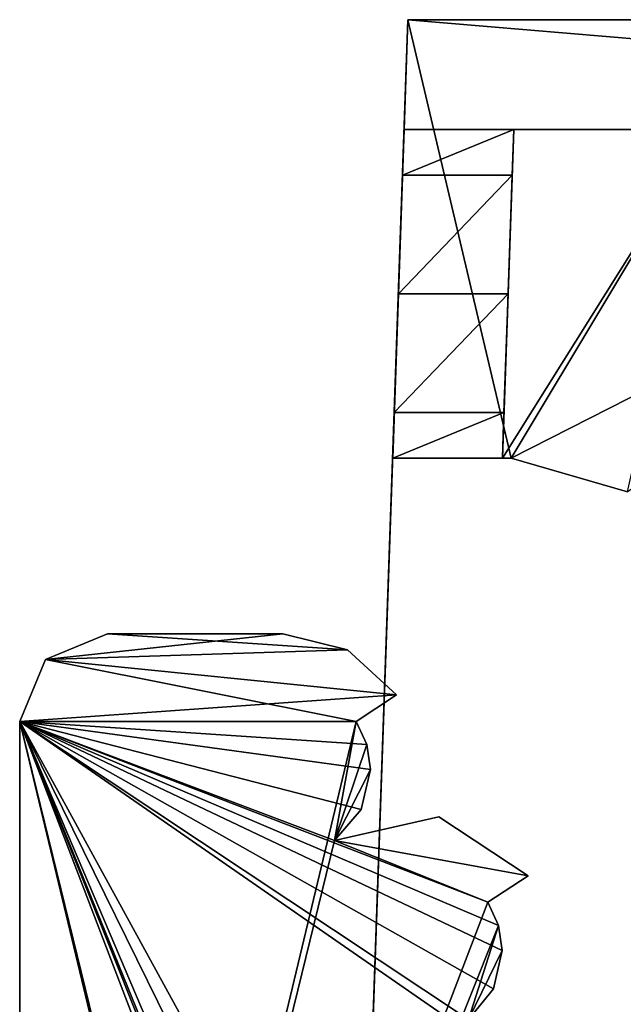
# Model space of a CAD drawing. Header units: millimetres. Extents: x -294 to 294, y -42 to 464.
# Tile 65 of 223: x -284 to -270, y 439 to 461. Entities that reach past the tile are written whole.
import ezdxf

# ---------------------------------------------------------------- set-up
doc = ezdxf.new("R2010")
doc.units = ezdxf.units.MM
doc.header["$LTSCALE"] = 65.185185
for name, color, linetype in [('2188', 7, 'CONTINUOUS'), ('2219', 7, 'CONTINUOUS'), ('2220', 7, 'CONTINUOUS'), ('2224', 7, 'CONTINUOUS'), ('2225', 7, 'CONTINUOUS'), ('2226', 7, 'CONTINUOUS'), ('2227', 7, 'CONTINUOUS'), ('2228', 7, 'CONTINUOUS'), ('2229', 7, 'CONTINUOUS'), ('2230', 7, 'CONTINUOUS'), ('2247', 7, 'CONTINUOUS'), ('2248', 7, 'CONTINUOUS'), ('695', 7, 'CONTINUOUS'), ('696', 7, 'CONTINUOUS'), ('697', 7, 'CONTINUOUS'), ('698', 7, 'CONTINUOUS'), ('699', 7, 'CONTINUOUS'), ('700', 7, 'CONTINUOUS'), ('725', 7, 'CONTINUOUS'), ('726', 7, 'CONTINUOUS'), ('727', 7, 'CONTINUOUS'), ('728', 7, 'CONTINUOUS'), ('729', 7, 'CONTINUOUS')]:
    doc.layers.add(name, color=color, linetype=linetype)

msp = doc.modelspace()

# ---------------------------------------------------------------- linework, layer by layer
at = {"layer": '2188', "linetype": 'Continuous'}
for points in [[(-272.998, 451, -359.498), (-272.8, 451, -359.498), (-268.3, 458.5, -359.237), (-272.998, 451, -359.498)], [(-272.737, 458.5, -359.237), (-272.998, 451, -359.498), (-268.3, 458.5, -359.237), (-272.737, 458.5, -359.237)], [(-272.8, 451, -359.498), (-270.145, 450.237, -359.525), (-268.3, 458.5, -359.237), (-272.8, 451, -359.498)]]:
    msp.add_3dface(points, dxfattribs=at)
at = {"layer": '2219', "linetype": 'Continuous'}
for points in [[(-268.3, 458.5, -359.237), (-268.3, 458.5, -259.5), (-275.237, 458.5, -6.291), (-268.3, 458.5, -359.237)], [(-272.737, 458.5, -319.5), (-268.3, 458.5, -359.237), (-275.237, 458.5, -6.291), (-272.737, 458.5, -319.5)], [(-268.3, 458.5, -259.5), (-268.3, 458.5, -142.5), (-275.237, 458.5, -6.291), (-268.3, 458.5, -259.5)], [(-268.3, 458.5, -142.5), (-268.3, 458.5, -57.5), (-275.237, 458.5, -6.291), (-268.3, 458.5, -142.5)], [(-268.3, 458.5, -57.5), (-266, 458.5, -32.768), (-275.237, 458.5, -6.291), (-268.3, 458.5, -57.5)], [(-245.139, 458.5, -17.736), (0, 458.5, -7.252), (-275.237, 458.5, -6.291), (-245.139, 458.5, -17.736)], [(-252.316, 458.5, -23.064), (-245.139, 458.5, -17.736), (-275.237, 458.5, -6.291), (-252.316, 458.5, -23.064)], [(-255.51, 458.5, -31.417), (-252.316, 458.5, -23.064), (-275.237, 458.5, -6.291), (-255.51, 458.5, -31.417)], [(-266, 458.5, -31.453), (-255.51, 458.5, -31.417), (-275.237, 458.5, -6.291), (-266, 458.5, -31.453)], [(-266, 458.5, -32.768), (-266, 458.5, -31.453), (-275.237, 458.5, -6.291), (-266, 458.5, -32.768)], [(-275.237, 458.5, -319.5), (-272.737, 458.5, -319.5), (-275.237, 458.5, -6.291), (-275.237, 458.5, -319.5)], [(-272.737, 458.5, -359.237), (-268.3, 458.5, -359.237), (-272.737, 458.5, -319.5), (-272.737, 458.5, -359.237)]]:
    msp.add_3dface(points, dxfattribs=at)
at = {"layer": '2220', "linetype": 'Continuous'}
for points in [[(-275.237, 458.5, -6.291), (0, 458.5, -7.252), (-276.74, 415.446, -4.782), (-275.237, 458.5, -6.291)], [(0, 458.5, -7.252), (0, 416.18, -5.775), (-276.74, 415.446, -4.782), (0, 458.5, -7.252)]]:
    msp.add_3dface(points, dxfattribs=at)
at = {"layer": '2224', "linetype": 'Continuous'}
for points in [[(-275.149, 461, -4.351), (-276.74, 415.446, -4.782), (-276.794, 413.908, -2.706), (-275.149, 461, -4.351)], [(-275.237, 458.5, -6.291), (-276.74, 415.446, -4.782), (-275.149, 461, -4.351), (-275.237, 458.5, -6.291)], [(-275.498, 451, -329.182), (-275.462, 452.047, -326.121), (-275.149, 461, -361.649), (-275.498, 451, -329.182)], [(-275.498, 451, -361.998), (-275.498, 451, -329.182), (-275.149, 461, -361.649), (-275.498, 451, -361.998)], [(-275.462, 452.047, -326.121), (-275.367, 454.75, -324.341), (-275.149, 461, -361.649), (-275.462, 452.047, -326.121)], [(-275.367, 454.75, -324.341), (-275.273, 457.453, -322.561), (-275.149, 461, -361.649), (-275.367, 454.75, -324.341)], [(-275.273, 457.453, -322.561), (-275.237, 458.5, -319.5), (-275.149, 461, -361.649), (-275.273, 457.453, -322.561)], [(-275.237, 458.5, -319.5), (-275.237, 458.5, -6.291), (-275.149, 461, -361.649), (-275.237, 458.5, -319.5)], [(-275.149, 461, -361.649), (-275.237, 458.5, -6.291), (-275.149, 461, -4.351), (-275.149, 461, -361.649)]]:
    msp.add_3dface(points, dxfattribs=at)
at = {"layer": '2225', "linetype": 'Continuous'}
for points in [[(-272.737, 458.5, -319.5), (-275.237, 458.5, -319.5), (-275.273, 457.453, -322.561), (-272.737, 458.5, -319.5)], [(-272.737, 458.5, -319.5), (-275.273, 457.453, -322.561), (-272.773, 457.453, -322.561), (-272.737, 458.5, -319.5)], [(-275.273, 457.453, -322.561), (-275.367, 454.75, -324.341), (-272.773, 457.453, -322.561), (-275.273, 457.453, -322.561)], [(-275.367, 454.75, -324.341), (-272.867, 454.75, -324.341), (-272.773, 457.453, -322.561), (-275.367, 454.75, -324.341)]]:
    msp.add_3dface(points, dxfattribs=at)
at = {"layer": '2226', "linetype": 'Continuous'}
for points in [[(-275.367, 454.75, -324.341), (-275.462, 452.047, -326.121), (-272.867, 454.75, -324.341), (-275.367, 454.75, -324.341)], [(-272.867, 454.75, -324.341), (-275.462, 452.047, -326.121), (-272.962, 452.047, -326.121), (-272.867, 454.75, -324.341)], [(-275.462, 452.047, -326.121), (-275.498, 451, -329.182), (-272.962, 452.047, -326.121), (-275.462, 452.047, -326.121)], [(-272.962, 452.047, -326.121), (-275.498, 451, -329.182), (-272.998, 451, -329.182), (-272.962, 452.047, -326.121)]]:
    msp.add_3dface(points, dxfattribs=at)
at = {"layer": '2227', "linetype": 'Continuous'}
for points in [[(-272.998, 451, -359.498), (-272.737, 458.5, -359.237), (-272.998, 451, -329.182), (-272.998, 451, -359.498)], [(-272.737, 458.5, -359.237), (-272.773, 457.453, -322.561), (-272.998, 451, -329.182), (-272.737, 458.5, -359.237)], [(-272.737, 458.5, -359.237), (-272.737, 458.5, -319.5), (-272.773, 457.453, -322.561), (-272.737, 458.5, -359.237)], [(-272.773, 457.453, -322.561), (-272.867, 454.75, -324.341), (-272.998, 451, -329.182), (-272.773, 457.453, -322.561)], [(-272.867, 454.75, -324.341), (-272.962, 452.047, -326.121), (-272.998, 451, -329.182), (-272.867, 454.75, -324.341)]]:
    msp.add_3dface(points, dxfattribs=at)
at = {"layer": '2228', "linetype": 'Continuous'}
for points in [[(-272.8, 451, -359.498), (-272.998, 451, -359.498), (-275.498, 451, -361.998), (-272.8, 451, -359.498)], [(-272.8, 451, -359.498), (-275.498, 451, -361.998), (-272.8, 451, -361.998), (-272.8, 451, -359.498)], [(-275.498, 451, -361.998), (-272.998, 451, -359.498), (-272.998, 451, -329.182), (-275.498, 451, -361.998)], [(-275.498, 451, -329.182), (-275.498, 451, -361.998), (-272.998, 451, -329.182), (-275.498, 451, -329.182)]]:
    msp.add_3dface(points, dxfattribs=at)
at = {"layer": '2229', "linetype": 'Continuous'}
for points in [[(-270.145, 450.237, -359.525), (-272.8, 451, -359.498), (-270.145, 450.237, -362.025), (-270.145, 450.237, -359.525)], [(-272.8, 451, -359.498), (-272.8, 451, -361.998), (-270.145, 450.237, -362.025), (-272.8, 451, -359.498)]]:
    msp.add_3dface(points, dxfattribs=at)
at = {"layer": '2230', "linetype": 'Continuous'}
for points in [[(-275.498, 451, -361.998), (-275.149, 461, -361.649), (-272.8, 451, -361.998), (-275.498, 451, -361.998)], [(-272.8, 451, -361.998), (-275.149, 461, -361.649), (-253.151, 461, -361.649), (-272.8, 451, -361.998)], [(-270.145, 450.237, -362.025), (-272.8, 451, -361.998), (-253.151, 461, -361.649), (-270.145, 450.237, -362.025)]]:
    msp.add_3dface(points, dxfattribs=at)
at = {"layer": '2247', "linetype": 'Continuous'}
for points in [[(-275.149, 461, -361.649), (-275.149, 461, -4.351), (-253.151, 461, -31.142), (-275.149, 461, -361.649)], [(-253.151, 461, -361.649), (-275.149, 461, -361.649), (-253.151, 461, -350.1), (-253.151, 461, -361.649)], [(-253.151, 461, -350.1), (-275.149, 461, -361.649), (-256.559, 461, -350.1), (-253.151, 461, -350.1)], [(-256.559, 461, -350.1), (-275.149, 461, -361.649), (-256.559, 461, -346.7), (-256.559, 461, -350.1)], [(-256.559, 461, -346.7), (-275.149, 461, -361.649), (-256.559, 461, -307.5), (-256.559, 461, -346.7)], [(-256.559, 461, -307.5), (-275.149, 461, -361.649), (-256.559, 461, -304.1), (-256.559, 461, -307.5)], [(-256.559, 461, -304.1), (-275.149, 461, -361.649), (-256.559, 461, -264.9), (-256.559, 461, -304.1)], [(-256.559, 461, -264.9), (-275.149, 461, -361.649), (-256.559, 461, -261.5), (-256.559, 461, -264.9)], [(-256.559, 461, -261.5), (-275.149, 461, -361.649), (-256.559, 461, -222.3), (-256.559, 461, -261.5)], [(-256.559, 461, -222.3), (-275.149, 461, -361.649), (-256.559, 461, -218.9), (-256.559, 461, -222.3)], [(-256.559, 461, -218.9), (-275.149, 461, -361.649), (-256.559, 461, -179.7), (-256.559, 461, -218.9)], [(-256.559, 461, -179.7), (-275.149, 461, -361.649), (-256.559, 461, -176.3), (-256.559, 461, -179.7)], [(-256.559, 461, -176.3), (-275.149, 461, -361.649), (-253.151, 461, -31.142), (-256.559, 461, -176.3)], [(-275.149, 461, -4.351), (275.149, 461, -4.351), (-241.158, 461, -19.149), (-275.149, 461, -4.351)], [(-253.151, 461, -31.142), (-275.149, 461, -4.351), (-249.644, 461, -22.666), (-253.151, 461, -31.142)], [(-249.644, 461, -22.666), (-275.149, 461, -4.351), (-241.158, 461, -19.149), (-249.644, 461, -22.666)]]:
    msp.add_3dface(points, dxfattribs=at)
at = {"layer": '2248', "linetype": 'Continuous'}
for points in [[(-275.149, 461, -4.351), (-276.794, 413.908, -2.706), (276.794, 413.908, -2.706), (-275.149, 461, -4.351)], [(275.149, 461, -4.351), (-275.149, 461, -4.351), (276.794, 413.908, -2.706), (275.149, 461, -4.351)]]:
    msp.add_3dface(points, dxfattribs=at)
at = {"layer": '695', "linetype": 'Continuous'}
for points in [[(-282, 447, -17), (-283.414, 446.414, -17), (-278, 447, -17), (-282, 447, -17)], [(-278, 447, -17), (-283.414, 446.414, -17), (-276.53, 446.629, -17), (-278, 447, -17)], [(-283.414, 446.414, -17), (-275.411, 445.605, -17), (-276.53, 446.629, -17), (-283.414, 446.414, -17)], [(-284, 445, -17), (-275.411, 445.605, -17), (-283.414, 446.414, -17), (-284, 445, -17)], [(-276.33, 445, -17), (-275.411, 445.605, -17), (-284, 445, -17), (-276.33, 445, -17)], [(-276.824, 442.283, -17), (-276.33, 445, -17), (-284, 413, -17), (-276.824, 442.283, -17)], [(-284, 413, -17), (-276.33, 445, -17), (-284, 445, -17), (-284, 413, -17)], [(-276.084, 444.474, -17), (-276.33, 445, -17), (-276.824, 442.283, -17), (-276.084, 444.474, -17)], [(-276, 443.9, -17), (-276.084, 444.474, -17), (-276.824, 442.283, -17), (-276, 443.9, -17)], [(-276.218, 442.993, -17), (-276, 443.9, -17), (-276.824, 442.283, -17), (-276.218, 442.993, -17)], [(-274.446, 442.826, -17), (-276.824, 442.283, -17), (-272.411, 441.481, -17), (-274.446, 442.826, -17)], [(-273.33, 440.876, -17), (-276.824, 442.283, -17), (-284, 413, -17), (-273.33, 440.876, -17)], [(-272.411, 441.481, -17), (-276.824, 442.283, -17), (-273.33, 440.876, -17), (-272.411, 441.481, -17)], [(-273.084, 440.35, -17), (-273.33, 440.876, -17), (-284, 413, -17), (-273.084, 440.35, -17)], [(-273.768, 438.2, -17), (-273.084, 440.35, -17), (-284, 413, -17), (-273.768, 438.2, -17)], [(-273, 439.776, -17), (-273.084, 440.35, -17), (-273.768, 438.2, -17), (-273, 439.776, -17)], [(-273.202, 438.899, -17), (-273, 439.776, -17), (-273.768, 438.2, -17), (-273.202, 438.899, -17)]]:
    msp.add_3dface(points, dxfattribs=at)
at = {"layer": '696', "linetype": 'Continuous'}
for points in [[(-275.411, 445.605, -17), (-276.33, 445, -17), (-276.33, 445, -317), (-275.411, 445.605, -17)], [(-275.411, 445.605, -317), (-275.411, 445.605, -17), (-276.33, 445, -317), (-275.411, 445.605, -317)]]:
    msp.add_3dface(points, dxfattribs=at)
at = {"layer": '697', "linetype": 'Continuous'}
for points in [[(-276.33, 445, -17), (-276.084, 444.474, -17), (-276.33, 445, -317), (-276.33, 445, -17)], [(-276.33, 445, -317), (-276.084, 444.474, -17), (-276.084, 444.474, -317), (-276.33, 445, -317)], [(-276.084, 444.474, -17), (-276, 443.9, -17), (-276.084, 444.474, -317), (-276.084, 444.474, -17)], [(-276.084, 444.474, -317), (-276, 443.9, -17), (-276, 443.9, -317), (-276.084, 444.474, -317)], [(-276, 443.9, -17), (-276.218, 442.993, -17), (-276, 443.9, -317), (-276, 443.9, -17)], [(-276, 443.9, -317), (-276.218, 442.993, -17), (-276.218, 442.993, -317), (-276, 443.9, -317)], [(-276.218, 442.993, -17), (-276.824, 442.283, -17), (-276.218, 442.993, -317), (-276.218, 442.993, -17)], [(-276.218, 442.993, -317), (-276.824, 442.283, -17), (-276.824, 442.283, -317), (-276.218, 442.993, -317)]]:
    msp.add_3dface(points, dxfattribs=at)
at = {"layer": '698', "linetype": 'Continuous'}
for points in [[(-276.824, 442.283, -17), (-274.446, 442.826, -17), (-276.824, 442.283, -317), (-276.824, 442.283, -17)], [(-276.824, 442.283, -317), (-274.446, 442.826, -17), (-274.446, 442.826, -317), (-276.824, 442.283, -317)], [(-274.446, 442.826, -17), (-272.411, 441.481, -17), (-274.446, 442.826, -317), (-274.446, 442.826, -17)], [(-272.411, 441.481, -17), (-272.411, 441.481, -317), (-274.446, 442.826, -317), (-272.411, 441.481, -17)]]:
    msp.add_3dface(points, dxfattribs=at)
at = {"layer": '699', "linetype": 'Continuous'}
for points in [[(-272.411, 441.481, -17), (-273.33, 440.876, -17), (-273.33, 440.876, -317), (-272.411, 441.481, -17)], [(-272.411, 441.481, -317), (-272.411, 441.481, -17), (-273.33, 440.876, -317), (-272.411, 441.481, -317)]]:
    msp.add_3dface(points, dxfattribs=at)
at = {"layer": '700', "linetype": 'Continuous'}
for points in [[(-273.33, 440.876, -17), (-273.084, 440.35, -17), (-273.33, 440.876, -317), (-273.33, 440.876, -17)], [(-273.33, 440.876, -317), (-273.084, 440.35, -17), (-273.084, 440.35, -317), (-273.33, 440.876, -317)], [(-273.084, 440.35, -17), (-273, 439.776, -17), (-273.084, 440.35, -317), (-273.084, 440.35, -17)], [(-273.084, 440.35, -317), (-273, 439.776, -17), (-273, 439.776, -317), (-273.084, 440.35, -317)], [(-273, 439.776, -17), (-273.202, 438.899, -17), (-273, 439.776, -317), (-273, 439.776, -17)], [(-273, 439.776, -317), (-273.202, 438.899, -17), (-273.202, 438.899, -317), (-273, 439.776, -317)], [(-273.202, 438.899, -17), (-273.768, 438.2, -17), (-273.202, 438.899, -317), (-273.202, 438.899, -17)], [(-273.768, 438.2, -17), (-273.768, 438.2, -317), (-273.202, 438.899, -317), (-273.768, 438.2, -17)]]:
    msp.add_3dface(points, dxfattribs=at)
at = {"layer": '725', "linetype": 'Continuous'}
for points in [[(-282, 447, -317), (-276.53, 446.629, -317), (-283.414, 446.414, -317), (-282, 447, -317)], [(-278, 447, -317), (-276.53, 446.629, -317), (-282, 447, -317), (-278, 447, -317)], [(-276.53, 446.629, -317), (-275.411, 445.605, -317), (-283.414, 446.414, -317), (-276.53, 446.629, -317)], [(-276.33, 445, -317), (-284, 445, -317), (-283.414, 446.414, -317), (-276.33, 445, -317)], [(-275.411, 445.605, -317), (-276.33, 445, -317), (-283.414, 446.414, -317), (-275.411, 445.605, -317)], [(-276.33, 445, -317), (-276.084, 444.474, -317), (-284, 445, -317), (-276.33, 445, -317)], [(-276.084, 444.474, -317), (-276, 443.9, -317), (-284, 445, -317), (-276.084, 444.474, -317)], [(-276, 443.9, -317), (-276.218, 442.993, -317), (-284, 445, -317), (-276, 443.9, -317)], [(-276.218, 442.993, -317), (-276.824, 442.283, -317), (-284, 445, -317), (-276.218, 442.993, -317)], [(-276.824, 442.283, -317), (-273.33, 440.876, -317), (-284, 445, -317), (-276.824, 442.283, -317)], [(-273.33, 440.876, -317), (-273.084, 440.35, -317), (-284, 445, -317), (-273.33, 440.876, -317)], [(-273.202, 438.899, -317), (-273.768, 438.2, -317), (-284, 445, -317), (-273.202, 438.899, -317)], [(-273.768, 438.2, -317), (-271.3, 436.2, -317), (-284, 445, -317), (-273.768, 438.2, -317)], [(-273.084, 440.35, -317), (-273, 439.776, -317), (-284, 445, -317), (-273.084, 440.35, -317)], [(-273, 439.776, -317), (-273.202, 438.899, -317), (-284, 445, -317), (-273, 439.776, -317)], [(-271.3, 436.2, -317), (-271.3, 421.8, -317), (-284, 445, -317), (-271.3, 436.2, -317)], [(-284, 445, -317), (-271.3, 421.8, -317), (-271.886, 420.386, -317), (-284, 445, -317)], [(-284, 413, -317), (-284, 445, -317), (-276.33, 413, -317), (-284, 413, -317)], [(-276.33, 413, -317), (-284, 445, -317), (-276.824, 415.717, -317), (-276.33, 413, -317)], [(-276.824, 415.717, -317), (-284, 445, -317), (-273.33, 417.124, -317), (-276.824, 415.717, -317)], [(-273.33, 417.124, -317), (-284, 445, -317), (-273.084, 417.65, -317), (-273.33, 417.124, -317)], [(-273.084, 417.65, -317), (-284, 445, -317), (-273.768, 419.8, -317), (-273.084, 417.65, -317)], [(-273.768, 419.8, -317), (-284, 445, -317), (-273.3, 419.8, -317), (-273.768, 419.8, -317)], [(-273.3, 419.8, -317), (-284, 445, -317), (-271.886, 420.386, -317), (-273.3, 419.8, -317)], [(-272.411, 441.481, -317), (-276.824, 442.283, -317), (-274.446, 442.826, -317), (-272.411, 441.481, -317)], [(-276.824, 442.283, -317), (-272.411, 441.481, -317), (-273.33, 440.876, -317), (-276.824, 442.283, -317)]]:
    msp.add_3dface(points, dxfattribs=at)
at = {"layer": '726', "linetype": 'Continuous'}
for points in [[(-284, 413, -17), (-284, 445, -17), (-284, 430.821, -40.953), (-284, 413, -17)], [(-284, 445, -17), (-284, 445, -317), (-284, 430.821, -40.953), (-284, 445, -17)], [(-284, 445, -317), (-284, 413, -317), (-284, 426.9, -254), (-284, 445, -317)], [(-284, 431.684, -223.45), (-284, 445, -317), (-284, 431.685, -226.549), (-284, 431.684, -223.45)], [(-284, 445, -317), (-284, 431.684, -223.45), (-284, 429, -72.1), (-284, 445, -317)], [(-284, 431.685, -226.549), (-284, 445, -317), (-284, 429, -228.1), (-284, 431.685, -226.549)], [(-284, 429, -228.1), (-284, 445, -317), (-284, 431.1, -250), (-284, 429, -228.1)], [(-284, 430.821, -40.953), (-284, 445, -317), (-284, 430.818, -43.052), (-284, 430.821, -40.953)], [(-284, 430.818, -43.052), (-284, 445, -317), (-284, 431.684, -67.45), (-284, 430.818, -43.052)], [(-284, 431.684, -67.45), (-284, 445, -317), (-284, 431.685, -70.549), (-284, 431.684, -67.45)], [(-284, 431.685, -70.549), (-284, 445, -317), (-284, 429, -72.1), (-284, 431.685, -70.549)], [(-284, 431.1, -254), (-284, 445, -317), (-284, 430.485, -255.485), (-284, 431.1, -254)], [(-284, 445, -317), (-284, 431.1, -254), (-284, 431.1, -250), (-284, 445, -317)], [(-284, 430.485, -255.485), (-284, 445, -317), (-284, 429, -256.1), (-284, 430.485, -255.485)], [(-284, 429, -256.1), (-284, 445, -317), (-284, 427.515, -255.485), (-284, 429, -256.1)], [(-284, 427.515, -255.485), (-284, 445, -317), (-284, 426.9, -254), (-284, 427.515, -255.485)]]:
    msp.add_3dface(points, dxfattribs=at)
at = {"layer": '727', "linetype": 'Continuous'}
for points in [[(-283.414, 446.414, -17), (-282, 447, -17), (-283.414, 446.414, -317), (-283.414, 446.414, -17)], [(-282, 447, -17), (-282, 447, -317), (-283.414, 446.414, -317), (-282, 447, -17)], [(-284, 445, -17), (-283.414, 446.414, -17), (-284, 445, -317), (-284, 445, -17)], [(-284, 445, -317), (-283.414, 446.414, -17), (-283.414, 446.414, -317), (-284, 445, -317)]]:
    msp.add_3dface(points, dxfattribs=at)
at = {"layer": '728', "linetype": 'Continuous'}
for points in [[(-282, 447, -17), (-278, 447, -17), (-278, 447, -317), (-282, 447, -17)], [(-282, 447, -17), (-278, 447, -317), (-282, 447, -317), (-282, 447, -17)]]:
    msp.add_3dface(points, dxfattribs=at)
at = {"layer": '729', "linetype": 'Continuous'}
for points in [[(-278, 447, -17), (-276.53, 446.629, -17), (-278, 447, -317), (-278, 447, -17)], [(-276.53, 446.629, -17), (-276.53, 446.629, -317), (-278, 447, -317), (-276.53, 446.629, -17)], [(-276.53, 446.629, -17), (-275.411, 445.605, -17), (-276.53, 446.629, -317), (-276.53, 446.629, -17)], [(-275.411, 445.605, -17), (-275.411, 445.605, -317), (-276.53, 446.629, -317), (-275.411, 445.605, -17)]]:
    msp.add_3dface(points, dxfattribs=at)

doc.saveas('drawing.dxf')
